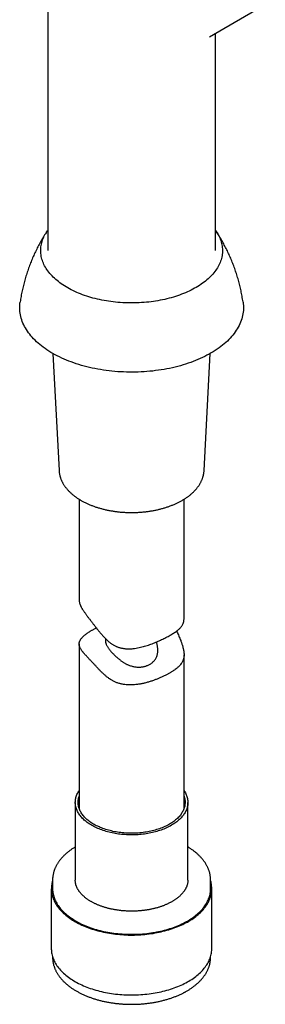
# Model space of a CAD drawing. Header units: millimetres. Extents: x 8 to 974, y 12 to 913.
# Tile 20 of 30: x 915 to 950, y 154 to 295. Entities that reach past the tile are written whole.
import ezdxf

# ---------------------------------------------------------------- set-up
doc = ezdxf.new("R2010")
doc.units = ezdxf.units.MM

msp = doc.modelspace()

# ---------------------------------------------------------------- linework, layer by layer
at = {"color": 7, "linetype": 'Continuous', "lineweight": 30}
for p, q in [((919.28, 407.19), (919.28, 262.04)), ((950.4, 297.18), (942.41, 292.56)), ((943.28, 262.04), (943.28, 293.07)), ((920.02, 247.31), (920.91, 230.57)), ((941.65, 230.57), (942.53, 247.31)), ((941.64, 230.56), (941.65, 230.57)), ((923.78, 226.47), (923.78, 212.1)), ((938.78, 209.39), (938.78, 226.47)), ((923.78, 205.77), (923.78, 182.23)), ((938.78, 182.23), (938.78, 204.23)), ((923.23, 183.1), (923.23, 171.98)), ((939.33, 171.98), (939.33, 183.1)), ((919.98, 171.98), (919.98, 170.75)), ((919.98, 171.97), (919.98, 171.98)), ((923.23, 171.98), (923.23, 171.98)), ((942.58, 170.75), (942.58, 171.98)), ((919.8, 170.75), (919.8, 162.18)), ((942.75, 162.18), (942.75, 170.75)), ((919.98, 161.02), (919.98, 160.95)), ((942.58, 160.95), (942.58, 161.02)), ((942.58, 160.95), (942.58, 160.96))]:
    msp.add_line(p, q, dxfattribs=at)
at = {"color": 7, "linetype": 'Continuous', "lineweight": 30, "flags": 128}
for points in [[(943.28, 264.92), (943.38, 264.78), (943.5, 264.59), (943.61, 264.41), (943.71, 264.22), (943.81, 264.03), (943.89, 263.84), (943.97, 263.65), (944.04, 263.46), (944.1, 263.27), (944.15, 263.07), (944.19, 262.88), (944.23, 262.68), (944.25, 262.49), (944.27, 262.29), (944.27, 262.09), (944.27, 261.9), (944.26, 261.7), (944.24, 261.5), (944.21, 261.31), (944.17, 261.11), (944.13, 260.92), (944.07, 260.73), (944.01, 260.53), (943.93, 260.34), (943.85, 260.15), (943.76, 259.96), (943.66, 259.77), (943.56, 259.59), (943.44, 259.4), (943.32, 259.22), (943.18, 259.04), (943.04, 258.86), (942.9, 258.68), (942.74, 258.51), (942.58, 258.34), (942.4, 258.17), (942.22, 258), (942.04, 257.84), (941.84, 257.67), (941.64, 257.52), (941.43, 257.36), (941.22, 257.21), (940.99, 257.06), (940.76, 256.92), (940.53, 256.77), (940.29, 256.64), (940.04, 256.5), (939.78, 256.37), (939.52, 256.25), (939.26, 256.12), (938.99, 256), (938.71, 255.89), (938.43, 255.78), (938.14, 255.67), (937.85, 255.57), (937.55, 255.48), (937.25, 255.38), (936.95, 255.29), (936.64, 255.21), (936.33, 255.13), (936.02, 255.06), (935.7, 254.99), (935.38, 254.93), (935.05, 254.87), (934.72, 254.81), (934.4, 254.76), (934.06, 254.72), (933.73, 254.68), (933.4, 254.64), (933.06, 254.61), (932.72, 254.59), (932.38, 254.57), (932.04, 254.56), (931.7, 254.55), (931.36, 254.54), (931.02, 254.54), (930.68, 254.55), (930.34, 254.56), (930.01, 254.58), (929.67, 254.6), (929.33, 254.63), (928.99, 254.66), (928.66, 254.7), (928.33, 254.74), (928, 254.79), (927.67, 254.84), (927.34, 254.89), (927.02, 254.96), (926.7, 255.02), (926.39, 255.1), (926.07, 255.17), (925.76, 255.25), (925.46, 255.34), (925.15, 255.43), (924.86, 255.52), (924.56, 255.62), (924.27, 255.73), (923.99, 255.83), (923.71, 255.95), (923.44, 256.06), (923.17, 256.18), (922.9, 256.31), (922.65, 256.44), (922.4, 256.57), (922.15, 256.71), (921.91, 256.85), (921.68, 256.99), (921.45, 257.14), (921.23, 257.29), (921.02, 257.44), (920.82, 257.6), (920.62, 257.76), (920.43, 257.92), (920.24, 258.08), (920.07, 258.25), (919.9, 258.42), (919.74, 258.6), (919.59, 258.77), (919.44, 258.95), (919.31, 259.13), (919.18, 259.31), (919.06, 259.49), (918.95, 259.68), (918.84, 259.87), (918.75, 260.06), (918.66, 260.25), (918.59, 260.44), (918.52, 260.63), (918.46, 260.82), (918.41, 261.02), (918.37, 261.21), (918.33, 261.41), (918.31, 261.6), (918.29, 261.8), (918.29, 262), (918.29, 262.19), (918.3, 262.39), (918.32, 262.58), (918.35, 262.78), (918.39, 262.97), (918.43, 263.17), (918.49, 263.36), (918.55, 263.56), (918.62, 263.75), (918.71, 263.94), (918.8, 264.13), (918.89, 264.32), (919, 264.5), (919.12, 264.69), (919.24, 264.87), (919.28, 264.92)], [(947.22, 254.66), (947.25, 254.42), (947.27, 254.18), (947.28, 253.94), (947.28, 253.7), (947.26, 253.46), (947.24, 253.21), (947.2, 252.97), (947.16, 252.73), (947.1, 252.49), (947.03, 252.26), (946.95, 252.02), (946.86, 251.78), (946.76, 251.55), (946.65, 251.31), (946.53, 251.08), (946.4, 250.85), (946.25, 250.63), (946.1, 250.4), (945.94, 250.18), (945.77, 249.96), (945.58, 249.74), (945.39, 249.52), (945.19, 249.31), (944.98, 249.1), (944.75, 248.9), (944.52, 248.7), (944.28, 248.5), (944.04, 248.3), (943.78, 248.11), (943.51, 247.93), (943.24, 247.74), (942.96, 247.56), (942.67, 247.39), (942.37, 247.22), (942.06, 247.06), (941.75, 246.89), (941.43, 246.74), (941.1, 246.59), (940.77, 246.44), (940.43, 246.3), (940.08, 246.17), (939.73, 246.04), (939.37, 245.91), (939.01, 245.79), (938.64, 245.68), (938.26, 245.57), (937.88, 245.47), (937.5, 245.37), (937.11, 245.28), (936.72, 245.19), (936.32, 245.11), (935.92, 245.04), (935.52, 244.97), (935.12, 244.91), (934.71, 244.86), (934.3, 244.81), (933.89, 244.77), (933.47, 244.73), (933.06, 244.7), (932.64, 244.68), (932.22, 244.66), (931.8, 244.65), (931.38, 244.64), (930.96, 244.64), (930.55, 244.65), (930.13, 244.67), (929.71, 244.69), (929.29, 244.71), (928.88, 244.75), (928.47, 244.79), (928.05, 244.83), (927.65, 244.88), (927.24, 244.94), (926.84, 245.01), (926.43, 245.08), (926.04, 245.15), (925.64, 245.23), (925.25, 245.32), (924.87, 245.42), (924.49, 245.52), (924.11, 245.62), (923.74, 245.73), (923.37, 245.85), (923.01, 245.97), (922.65, 246.1), (922.3, 246.23), (921.96, 246.37), (921.62, 246.51), (921.29, 246.66), (920.97, 246.82), (920.65, 246.97), (920.34, 247.14), (920.04, 247.31), (919.75, 247.48), (919.46, 247.65), (919.18, 247.83), (918.91, 248.02), (918.65, 248.21), (918.4, 248.4), (918.15, 248.6), (917.92, 248.8), (917.69, 249), (917.48, 249.21), (917.27, 249.42), (917.07, 249.63), (916.88, 249.85), (916.71, 250.07), (916.54, 250.29), (916.38, 250.51), (916.23, 250.74), (916.09, 250.97), (915.97, 251.2), (915.85, 251.43), (915.75, 251.66), (915.65, 251.9), (915.57, 252.14), (915.49, 252.37), (915.43, 252.61), (915.38, 252.85), (915.34, 253.09), (915.31, 253.34), (915.29, 253.58), (915.28, 253.82), (915.28, 254.06), (915.3, 254.3), (915.32, 254.54), (915.34, 254.66)], [(938.78, 184.79), (938.83, 184.72), (938.9, 184.59), (938.98, 184.46), (939.04, 184.33), (939.1, 184.2), (939.15, 184.07), (939.2, 183.93), (939.24, 183.8), (939.27, 183.66), (939.29, 183.53), (939.31, 183.39), (939.32, 183.26), (939.33, 183.12), (939.33, 182.99), (939.32, 182.85), (939.3, 182.72), (939.28, 182.58), (939.25, 182.45), (939.21, 182.31), (939.17, 182.18), (939.12, 182.05), (939.06, 181.91), (939, 181.78), (938.93, 181.65), (938.85, 181.52), (938.77, 181.4), (938.68, 181.27), (938.58, 181.15), (938.48, 181.03), (938.37, 180.9), (938.26, 180.79), (938.14, 180.67), (938.01, 180.55), (937.88, 180.44), (937.75, 180.33), (937.6, 180.22), (937.45, 180.12), (937.3, 180.02), (937.14, 179.92), (936.98, 179.82), (936.81, 179.72), (936.64, 179.63), (936.46, 179.54), (936.28, 179.46), (936.09, 179.37), (935.9, 179.29), (935.7, 179.22), (935.51, 179.14), (935.3, 179.08), (935.1, 179.01), (934.89, 178.95), (934.68, 178.89), (934.46, 178.83), (934.25, 178.78), (934.03, 178.73), (933.8, 178.69), (933.58, 178.65), (933.35, 178.61), (933.13, 178.58), (932.9, 178.55), (932.66, 178.52), (932.43, 178.5), (932.2, 178.48), (931.96, 178.47), (931.73, 178.46), (931.49, 178.45), (931.26, 178.45), (931.02, 178.45), (930.79, 178.46), (930.55, 178.47), (930.32, 178.49), (930.09, 178.5), (929.86, 178.53), (929.62, 178.55), (929.4, 178.58), (929.17, 178.62), (928.94, 178.65), (928.72, 178.69), (928.5, 178.74), (928.28, 178.79), (928.06, 178.84), (927.84, 178.9), (927.63, 178.96), (927.43, 179.02), (927.22, 179.09), (927.02, 179.16), (926.82, 179.23), (926.63, 179.31), (926.44, 179.39), (926.25, 179.47), (926.07, 179.56), (925.89, 179.65), (925.72, 179.74), (925.55, 179.83), (925.39, 179.93), (925.23, 180.03), (925.08, 180.14), (924.93, 180.24), (924.79, 180.35), (924.65, 180.46), (924.52, 180.57), (924.4, 180.69), (924.28, 180.81), (924.17, 180.92), (924.06, 181.05), (923.96, 181.17), (923.86, 181.29), (923.77, 181.42), (923.69, 181.55), (923.62, 181.67), (923.55, 181.8), (923.49, 181.94), (923.43, 182.07), (923.38, 182.2), (923.34, 182.33), (923.3, 182.47), (923.28, 182.6), (923.25, 182.74), (923.24, 182.87), (923.23, 183.01), (923.23, 183.14), (923.24, 183.28), (923.25, 183.42), (923.27, 183.55), (923.29, 183.69), (923.33, 183.82), (923.37, 183.95), (923.41, 184.09), (923.47, 184.22), (923.53, 184.35), (923.59, 184.48), (923.67, 184.61), (923.75, 184.74), (923.78, 184.79)], [(938.78, 183.97), (938.81, 183.89), (938.84, 183.76), (938.88, 183.62), (938.9, 183.49), (938.92, 183.36), (938.93, 183.23), (938.93, 183.09), (938.93, 182.96), (938.91, 182.83), (938.9, 182.7), (938.87, 182.56), (938.84, 182.43), (938.8, 182.3), (938.76, 182.17), (938.71, 182.04), (938.65, 181.91), (938.58, 181.79), (938.51, 181.66), (938.43, 181.54), (938.35, 181.41), (938.26, 181.29), (938.16, 181.17), (938.06, 181.05), (937.95, 180.93), (937.83, 180.82), (937.71, 180.71), (937.58, 180.6), (937.45, 180.49), (937.31, 180.38), (937.17, 180.28), (937.02, 180.18), (936.86, 180.08), (936.7, 179.98), (936.54, 179.89), (936.37, 179.8), (936.19, 179.72), (936.02, 179.63), (935.83, 179.55), (935.65, 179.47), (935.46, 179.4), (935.26, 179.33), (935.06, 179.26), (934.86, 179.2), (934.66, 179.14), (934.45, 179.08), (934.24, 179.03), (934.02, 178.98), (933.81, 178.93), (933.59, 178.89), (933.37, 178.85), (933.15, 178.82), (932.92, 178.79), (932.7, 178.76), (932.47, 178.74), (932.24, 178.72), (932.02, 178.7), (931.79, 178.69), (931.56, 178.69), (931.33, 178.68), (931.1, 178.68), (930.87, 178.69), (930.64, 178.7), (930.41, 178.71), (930.18, 178.73), (929.95, 178.75), (929.73, 178.78), (929.5, 178.8), (929.28, 178.84), (929.06, 178.87), (928.84, 178.91), (928.62, 178.96), (928.41, 179.01), (928.2, 179.06), (927.99, 179.11), (927.78, 179.17), (927.58, 179.23), (927.38, 179.3), (927.18, 179.37), (926.99, 179.44), (926.8, 179.52), (926.62, 179.6), (926.44, 179.68), (926.26, 179.77), (926.09, 179.85), (925.92, 179.95), (925.76, 180.04), (925.61, 180.14), (925.45, 180.24), (925.31, 180.34), (925.17, 180.44), (925.03, 180.55), (924.9, 180.66), (924.78, 180.77), (924.66, 180.89), (924.55, 181), (924.44, 181.12), (924.34, 181.24), (924.25, 181.36), (924.16, 181.48), (924.08, 181.61), (924, 181.73), (923.94, 181.86), (923.88, 181.99), (923.82, 182.12), (923.77, 182.25), (923.73, 182.38), (923.7, 182.51), (923.67, 182.64), (923.65, 182.77), (923.64, 182.91), (923.63, 183.04), (923.63, 183.17), (923.64, 183.3), (923.65, 183.44), (923.67, 183.57), (923.7, 183.7), (923.74, 183.83), (923.78, 183.96), (923.78, 183.97)], [(919.98, 171.9), (919.98, 171.89), (919.93, 171.72), (919.89, 171.55), (919.86, 171.38), (919.83, 171.21), (919.81, 171.03), (919.81, 170.86), (919.8, 170.69), (919.81, 170.51), (919.83, 170.34), (919.85, 170.17), (919.88, 169.99), (919.92, 169.82), (919.96, 169.65), (920.02, 169.48), (920.08, 169.31), (920.15, 169.14), (920.22, 168.97), (920.31, 168.81), (920.4, 168.64), (920.5, 168.48), (920.61, 168.32), (920.72, 168.16), (920.84, 168), (920.97, 167.84), (921.11, 167.69), (921.25, 167.53), (921.4, 167.38), (921.55, 167.23), (921.72, 167.09), (921.89, 166.95), (922.06, 166.81), (922.24, 166.67), (922.43, 166.53), (922.63, 166.4), (922.83, 166.27), (923.03, 166.14), (923.24, 166.02), (923.46, 165.9), (923.68, 165.79), (923.91, 165.67), (924.15, 165.56), (924.38, 165.46), (924.63, 165.35), (924.87, 165.26), (925.12, 165.16), (925.38, 165.07), (925.64, 164.98), (925.9, 164.9), (926.17, 164.82), (926.44, 164.74), (926.71, 164.67), (926.99, 164.61), (927.27, 164.54), (927.55, 164.49), (927.84, 164.43), (928.13, 164.38), (928.42, 164.34), (928.71, 164.29), (929, 164.26), (929.3, 164.23), (929.59, 164.2), (929.89, 164.18), (930.19, 164.16), (930.49, 164.14), (930.79, 164.13), (931.09, 164.13), (931.39, 164.13), (931.69, 164.13), (931.99, 164.14), (932.29, 164.15), (932.59, 164.17), (932.89, 164.19), (933.18, 164.22), (933.48, 164.25), (933.77, 164.29), (934.07, 164.33), (934.36, 164.37), (934.65, 164.42), (934.93, 164.47), (935.21, 164.53), (935.5, 164.59), (935.77, 164.66), (936.05, 164.73), (936.32, 164.8), (936.59, 164.88), (936.85, 164.96), (937.11, 165.05), (937.37, 165.14), (937.62, 165.23), (937.87, 165.33), (938.11, 165.43), (938.35, 165.54), (938.59, 165.64), (938.82, 165.76), (939.04, 165.87), (939.26, 165.99), (939.47, 166.11), (939.68, 166.24), (939.88, 166.37), (940.08, 166.5), (940.27, 166.63), (940.45, 166.77), (940.63, 166.91), (940.8, 167.05), (940.96, 167.2), (941.12, 167.35), (941.27, 167.49), (941.42, 167.65), (941.55, 167.8), (941.68, 167.96), (941.81, 168.12), (941.92, 168.28), (942.03, 168.44), (942.13, 168.6), (942.23, 168.77), (942.31, 168.93), (942.39, 169.1), (942.46, 169.27), (942.53, 169.44), (942.58, 169.61), (942.63, 169.78), (942.67, 169.95), (942.7, 170.12), (942.73, 170.3), (942.74, 170.47), (942.75, 170.64), (942.75, 170.82), (942.75, 170.99), (942.73, 171.16), (942.71, 171.34), (942.68, 171.51), (942.64, 171.68), (942.59, 171.85), (942.58, 171.9)], [(919.98, 170.75), (919.98, 170.69), (919.99, 170.52), (920, 170.35), (920.02, 170.18), (920.05, 170.01), (920.09, 169.84), (920.14, 169.67), (920.19, 169.5), (920.25, 169.33), (920.32, 169.17), (920.39, 169), (920.48, 168.84), (920.57, 168.67), (920.66, 168.51), (920.77, 168.35), (920.88, 168.2), (921, 168.04), (921.13, 167.89), (921.26, 167.73), (921.4, 167.58), (921.55, 167.43), (921.7, 167.29), (921.86, 167.15), (922.03, 167), (922.2, 166.87), (922.38, 166.73), (922.57, 166.6), (922.76, 166.47), (922.96, 166.34), (923.16, 166.21), (923.37, 166.09), (923.58, 165.98), (923.8, 165.86), (924.02, 165.75), (924.25, 165.64), (924.49, 165.54), (924.73, 165.44), (924.97, 165.34), (925.22, 165.25), (925.47, 165.16), (925.72, 165.07), (925.98, 164.99), (926.25, 164.91), (926.51, 164.84), (926.78, 164.77), (927.06, 164.7), (927.33, 164.64), (927.61, 164.58), (927.89, 164.53), (928.18, 164.48), (928.46, 164.43), (928.75, 164.39), (929.04, 164.36), (929.33, 164.33), (929.62, 164.3), (929.91, 164.28), (930.21, 164.26), (930.5, 164.24), (930.8, 164.23), (931.09, 164.23), (931.39, 164.23), (931.69, 164.23), (931.98, 164.24), (932.28, 164.25), (932.57, 164.27), (932.86, 164.29), (933.16, 164.32), (933.45, 164.35), (933.74, 164.38), (934.02, 164.42), (934.31, 164.47), (934.59, 164.51), (934.88, 164.57), (935.15, 164.62), (935.43, 164.68), (935.71, 164.75), (935.98, 164.82), (936.24, 164.89), (936.51, 164.97), (936.77, 165.05), (937.02, 165.13), (937.28, 165.22), (937.53, 165.32), (937.77, 165.41), (938.01, 165.51), (938.25, 165.61), (938.48, 165.72), (938.7, 165.83), (938.92, 165.95), (939.14, 166.06), (939.35, 166.18), (939.55, 166.31), (939.75, 166.43), (939.94, 166.56), (940.13, 166.7), (940.31, 166.83), (940.49, 166.97), (940.65, 167.11), (940.82, 167.25), (940.97, 167.4), (941.12, 167.54), (941.26, 167.69), (941.4, 167.85), (941.53, 168), (941.65, 168.16), (941.76, 168.31), (941.87, 168.47), (941.97, 168.63), (942.06, 168.8), (942.14, 168.96), (942.22, 169.12), (942.29, 169.29), (942.35, 169.46), (942.41, 169.62), (942.46, 169.79), (942.5, 169.96), (942.53, 170.13), (942.55, 170.3), (942.57, 170.47), (942.58, 170.64), (942.58, 170.75)], [(919.8, 162.18), (919.8, 162.11), (919.81, 161.94), (919.83, 161.77), (919.85, 161.59), (919.88, 161.42), (919.92, 161.25), (919.96, 161.08), (920.02, 160.91), (920.08, 160.74), (920.15, 160.57), (920.22, 160.4), (920.31, 160.23), (920.4, 160.07), (920.5, 159.91), (920.61, 159.74), (920.72, 159.58), (920.84, 159.42), (920.97, 159.27), (921.11, 159.11), (921.25, 158.96), (921.4, 158.81), (921.55, 158.66), (921.72, 158.52), (921.89, 158.37), (922.06, 158.23), (922.24, 158.09), (922.43, 157.96), (922.63, 157.83), (922.83, 157.7), (923.03, 157.57), (923.24, 157.45), (923.46, 157.33), (923.68, 157.21), (923.91, 157.1), (924.15, 156.99), (924.38, 156.88), (924.63, 156.78), (924.87, 156.68), (925.12, 156.59), (925.38, 156.5), (925.64, 156.41), (925.9, 156.33), (926.17, 156.25), (926.44, 156.17), (926.71, 156.1), (926.99, 156.03), (927.27, 155.97), (927.55, 155.91), (927.84, 155.86), (928.13, 155.81), (928.42, 155.76), (928.71, 155.72), (929, 155.68), (929.3, 155.65), (929.59, 155.62), (929.89, 155.6), (930.19, 155.58), (930.49, 155.57), (930.79, 155.56), (931.09, 155.55), (931.39, 155.55), (931.69, 155.56), (931.99, 155.57), (932.29, 155.58), (932.59, 155.6), (932.89, 155.62), (933.18, 155.65), (933.48, 155.68), (933.77, 155.71), (934.07, 155.75), (934.36, 155.8), (934.65, 155.84), (934.93, 155.9), (935.21, 155.95), (935.5, 156.02), (935.77, 156.08), (936.05, 156.15), (936.32, 156.23), (936.59, 156.3), (936.85, 156.39), (937.11, 156.47), (937.37, 156.56), (937.62, 156.66), (937.87, 156.75), (938.11, 156.86), (938.35, 156.96), (938.59, 157.07), (938.82, 157.18), (939.04, 157.3), (939.26, 157.42), (939.47, 157.54), (939.68, 157.66), (939.88, 157.79), (940.08, 157.92), (940.27, 158.06), (940.45, 158.2), (940.63, 158.34), (940.8, 158.48), (940.96, 158.62), (941.12, 158.77), (941.27, 158.92), (941.42, 159.07), (941.55, 159.23), (941.68, 159.38), (941.81, 159.54), (941.92, 159.7), (942.03, 159.86), (942.13, 160.03), (942.23, 160.19), (942.31, 160.36), (942.39, 160.53), (942.46, 160.69), (942.53, 160.86), (942.58, 161.03), (942.63, 161.2), (942.67, 161.38), (942.7, 161.55), (942.73, 161.72), (942.74, 161.9), (942.75, 162.07), (942.75, 162.18)]]:
    msp.add_lwpolyline(points, dxfattribs=at)
at = {"color": 7, "linetype": 'Continuous', "lineweight": 30}
for points, knots in [([(919.13, 264.7), (919.1, 264.67), (919.01, 264.52), (918.85, 264.27), (918.64, 263.94), (918.45, 263.61), (918.26, 263.27), (918.07, 262.93), (917.89, 262.58), (917.71, 262.24), (917.54, 261.88), (917.37, 261.53), (917.21, 261.17), (917.05, 260.81), (916.9, 260.45), (916.76, 260.08), (916.62, 259.71), (916.48, 259.34), (916.36, 258.96), (916.23, 258.58), (916.12, 258.2), (916.01, 257.82), (915.9, 257.44), (915.81, 257.05), (915.71, 256.67), (915.63, 256.28), (915.55, 255.89), (915.47, 255.49), (915.4, 255.1), (915.36, 254.82), (915.34, 254.68), (915.34, 254.66)], [0, 0, 0, 0, 0.012774, 0.048649, 0.084594, 0.120605, 0.156677, 0.192806, 0.228988, 0.26522, 0.301498, 0.337818, 0.374178, 0.410575, 0.447005, 0.483466, 0.519955, 0.55647, 0.593008, 0.629567, 0.666146, 0.70274, 0.73935, 0.775972, 0.812606, 0.849248, 0.885898, 0.922553, 0.959213, 0.995875, 1, 1, 1, 1]), ([(947.22, 254.66), (947.22, 254.68), (947.2, 254.83), (947.15, 255.11), (947.08, 255.5), (947.01, 255.89), (946.93, 256.28), (946.85, 256.66), (946.75, 257.04), (946.66, 257.43), (946.55, 257.81), (946.45, 258.18), (946.33, 258.56), (946.21, 258.93), (946.09, 259.3), (945.96, 259.67), (945.82, 260.03), (945.68, 260.39), (945.53, 260.75), (945.38, 261.11), (945.22, 261.46), (945.06, 261.81), (944.89, 262.15), (944.72, 262.49), (944.54, 262.83), (944.36, 263.16), (944.18, 263.49), (943.98, 263.82), (943.79, 264.14), (943.6, 264.44), (943.48, 264.62), (943.43, 264.7)], [0, 0, 0, 0, 0.005332, 0.041736, 0.078111, 0.114456, 0.15077, 0.18705, 0.223296, 0.259506, 0.295677, 0.331807, 0.367896, 0.403941, 0.439939, 0.475888, 0.511787, 0.547633, 0.583423, 0.619155, 0.654826, 0.690434, 0.725975, 0.761447, 0.796846, 0.832168, 0.867411, 0.902571, 0.937643, 0.972625, 1, 1, 1, 1]), ([(920.91, 230.56), (920.91, 230.56), (920.92, 230.5), (920.93, 230.39), (920.94, 230.23), (920.97, 230.08), (921, 229.93), (921.04, 229.78), (921.08, 229.63), (921.13, 229.48), (921.18, 229.33), (921.25, 229.18), (921.31, 229.03), (921.39, 228.88), (921.47, 228.74), (921.55, 228.59), (921.64, 228.45), (921.74, 228.31), (921.85, 228.17), (921.96, 228.03), (922.07, 227.89), (922.19, 227.76), (922.32, 227.62), (922.45, 227.49), (922.59, 227.36), (922.73, 227.23), (922.88, 227.11), (923.03, 226.99), (923.19, 226.87), (923.35, 226.75), (923.52, 226.63), (923.69, 226.52), (923.87, 226.41), (924.05, 226.3), (924.23, 226.2), (924.42, 226.1), (924.62, 226), (924.82, 225.9), (925.02, 225.81), (925.22, 225.72), (925.43, 225.63), (925.64, 225.55), (925.86, 225.47), (926.08, 225.39), (926.3, 225.32), (926.52, 225.25), (926.75, 225.18), (926.98, 225.12), (927.21, 225.06), (927.45, 225), (927.68, 224.95), (927.92, 224.9), (928.17, 224.85), (928.41, 224.81), (928.65, 224.77), (928.9, 224.73), (929.15, 224.7), (929.4, 224.67), (929.65, 224.64), (929.9, 224.62), (930.15, 224.6), (930.4, 224.59), (930.65, 224.58), (930.91, 224.57), (931.16, 224.57), (931.41, 224.57), (931.67, 224.57), (931.92, 224.58), (932.17, 224.59), (932.42, 224.61), (932.68, 224.62), (932.93, 224.65), (933.18, 224.67), (933.43, 224.7), (933.67, 224.73), (933.92, 224.77), (934.16, 224.81), (934.41, 224.85), (934.65, 224.9), (934.89, 224.95), (935.12, 225), (935.36, 225.06), (935.59, 225.12), (935.82, 225.19), (936.05, 225.25), (936.27, 225.32), (936.49, 225.4), (936.71, 225.47), (936.93, 225.56), (937.14, 225.64), (937.35, 225.73), (937.55, 225.82), (937.75, 225.91), (937.95, 226), (938.14, 226.1), (938.33, 226.2), (938.52, 226.31), (938.7, 226.42), (938.88, 226.53), (939.05, 226.64), (939.22, 226.76), (939.38, 226.87), (939.54, 226.99), (939.69, 227.12), (939.84, 227.24), (939.98, 227.37), (940.12, 227.5), (940.25, 227.63), (940.38, 227.77), (940.5, 227.9), (940.61, 228.04), (940.72, 228.18), (940.83, 228.32), (940.92, 228.47), (941.02, 228.61), (941.1, 228.76), (941.18, 228.9), (941.25, 229.05), (941.32, 229.2), (941.38, 229.35), (941.44, 229.5), (941.49, 229.65), (941.53, 229.8), (941.56, 229.96), (941.59, 230.11), (941.62, 230.26), (941.64, 230.41), (941.64, 230.51), (941.64, 230.56)], [0, 0, 0, 0, 0.001203, 0.008897, 0.016595, 0.0243, 0.032015, 0.039742, 0.047485, 0.055246, 0.063026, 0.070827, 0.078649, 0.086494, 0.094361, 0.102251, 0.110163, 0.118095, 0.126048, 0.134019, 0.142007, 0.150011, 0.158029, 0.166059, 0.1741, 0.182151, 0.190209, 0.198273, 0.206342, 0.214415, 0.222492, 0.23057, 0.238649, 0.246728, 0.254808, 0.262886, 0.270963, 0.279039, 0.287113, 0.295184, 0.303254, 0.311321, 0.319386, 0.327449, 0.335509, 0.343567, 0.351622, 0.359676, 0.367726, 0.375775, 0.383822, 0.391867, 0.39991, 0.407951, 0.415991, 0.424029, 0.432066, 0.440102, 0.448137, 0.456171, 0.464204, 0.472236, 0.480268, 0.4883, 0.496331, 0.504362, 0.512394, 0.520425, 0.528457, 0.536489, 0.544522, 0.552555, 0.560589, 0.568624, 0.576661, 0.584699, 0.592738, 0.600778, 0.60882, 0.616865, 0.624911, 0.632959, 0.641009, 0.649061, 0.657116, 0.665173, 0.673233, 0.681296, 0.689361, 0.697428, 0.705499, 0.713572, 0.721648, 0.729726, 0.737806, 0.745888, 0.753973, 0.762058, 0.770145, 0.778233, 0.78632, 0.794407, 0.802491, 0.810574, 0.818652, 0.826725, 0.834793, 0.842852, 0.850903, 0.858942, 0.866969, 0.874982, 0.88298, 0.89096, 0.89892, 0.906861, 0.91478, 0.922676, 0.93055, 0.938401, 0.946228, 0.954033, 0.961817, 0.969581, 0.977327, 0.985057, 0.992773, 1, 1, 1, 1]), ([(923.78, 212.1), (923.78, 212.04), (923.78, 211.92), (923.81, 211.73), (923.86, 211.55), (923.91, 211.41), (923.95, 211.29), (924, 211.18), (924.06, 211.07), (924.12, 210.95), (924.19, 210.83), (924.26, 210.7), (924.34, 210.58), (924.43, 210.45), (924.52, 210.31), (924.62, 210.18), (924.72, 210.04), (924.83, 209.89), (924.94, 209.75), (925.05, 209.59), (925.17, 209.44), (925.29, 209.29), (925.42, 209.13), (925.54, 208.96), (925.67, 208.79), (925.81, 208.62), (925.94, 208.44), (926.09, 208.25), (926.24, 208.05), (926.4, 207.85), (926.61, 207.58), (926.88, 207.25), (927.17, 206.92), (927.4, 206.67), (927.58, 206.49), (927.77, 206.31), (927.95, 206.15), (928.11, 206.01), (928.26, 205.9), (928.42, 205.79), (928.58, 205.68), (928.75, 205.58), (928.92, 205.49), (929.1, 205.41), (929.28, 205.33), (929.46, 205.27), (929.65, 205.22), (929.84, 205.17), (930.03, 205.14), (930.22, 205.11), (930.42, 205.09), (930.61, 205.07), (930.82, 205.07), (931.03, 205.07), (931.26, 205.08), (931.49, 205.1), (931.78, 205.14), (932.14, 205.2), (932.56, 205.28), (932.95, 205.39), (933.33, 205.5), (933.69, 205.61), (934.05, 205.74), (934.4, 205.87), (934.74, 206.01), (935.08, 206.15), (935.41, 206.3), (935.74, 206.46), (936.05, 206.61), (936.25, 206.72), (936.35, 206.77)], [0, 0, 0, 0, 0.018933, 0.042235, 0.065619, 0.077394, 0.08917, 0.100995, 0.11282, 0.124694, 0.136584, 0.148431, 0.160277, 0.172194, 0.184111, 0.196113, 0.208115, 0.220208, 0.232301, 0.244174, 0.256047, 0.268019, 0.279991, 0.29207, 0.30415, 0.316327, 0.328505, 0.342414, 0.356342, 0.370354, 0.384368, 0.412463, 0.440662, 0.454795, 0.468927, 0.483096, 0.497282, 0.507776, 0.51827, 0.528821, 0.539372, 0.55001, 0.560647, 0.571394, 0.582141, 0.592656, 0.603172, 0.613785, 0.624399, 0.635102, 0.645806, 0.65658, 0.667355, 0.679776, 0.692198, 0.70469, 0.717183, 0.740705, 0.764313, 0.787014, 0.807791, 0.828673, 0.849608, 0.870646, 0.891741, 0.912891, 0.934554, 0.956289, 0.978105, 1, 1, 1, 1]), ([(936.35, 206.77), (936.45, 206.82), (936.64, 206.92), (936.92, 207.08), (937.17, 207.24), (937.42, 207.39), (937.64, 207.55), (937.84, 207.7), (938.03, 207.86), (938.19, 208.01), (938.34, 208.17), (938.46, 208.34), (938.57, 208.5), (938.64, 208.66), (938.69, 208.78), (938.72, 208.89), (938.74, 209), (938.76, 209.11), (938.77, 209.23), (938.78, 209.32), (938.78, 209.38), (938.78, 209.39)], [0, 0, 0, 0, 0.063877, 0.12818, 0.192715, 0.257682, 0.322871, 0.388281, 0.452027, 0.516126, 0.580403, 0.645014, 0.709804, 0.774768, 0.810379, 0.845989, 0.881758, 0.917527, 0.953504, 0.98948, 1, 1, 1, 1]), ([(936.35, 201.39), (936.29, 201.36), (936.16, 201.29), (935.96, 201.19), (935.75, 201.09), (935.54, 201), (935.34, 200.91), (935.13, 200.82), (934.92, 200.74), (934.71, 200.66), (934.5, 200.58), (934.28, 200.5), (934.05, 200.43), (933.8, 200.35), (933.56, 200.28), (933.32, 200.21), (933.08, 200.15), (932.84, 200.1), (932.61, 200.05), (932.37, 200.01), (932.14, 199.98), (931.84, 199.94), (931.55, 199.91), (931.27, 199.9), (931, 199.9), (930.68, 199.91), (930.32, 199.94), (930.02, 199.99), (929.77, 200.04), (929.58, 200.09), (929.38, 200.15), (929.19, 200.22), (929, 200.29), (928.81, 200.38), (928.62, 200.48), (928.39, 200.61), (928.11, 200.79), (927.79, 201.02), (927.47, 201.28), (927.16, 201.57), (926.85, 201.87), (926.55, 202.18), (926.31, 202.44), (926.12, 202.64), (925.98, 202.8), (925.84, 202.95), (925.7, 203.1), (925.56, 203.25), (925.43, 203.39), (925.3, 203.53), (925.17, 203.66), (925.05, 203.79), (924.93, 203.92), (924.82, 204.05), (924.71, 204.17), (924.61, 204.28), (924.51, 204.39), (924.42, 204.5), (924.33, 204.61), (924.25, 204.71), (924.16, 204.83), (924.06, 204.97), (923.97, 205.13), (923.89, 205.28), (923.84, 205.42), (923.8, 205.56), (923.78, 205.69), (923.78, 205.79), (923.78, 205.87), (923.8, 205.95), (923.82, 206.04), (923.84, 206.12), (923.89, 206.22), (923.95, 206.34), (924.04, 206.48), (924.14, 206.61), (924.24, 206.71), (924.32, 206.79), (924.41, 206.88), (924.51, 206.97), (924.62, 207.06), (924.75, 207.17), (924.92, 207.29), (925.14, 207.44), (925.34, 207.57), (925.51, 207.68), (925.66, 207.76), (925.81, 207.85), (925.98, 207.94), (926.11, 208.02), (926.2, 208.06), (926.22, 208.08)], [0, 0, 0, 0, 0.010707, 0.021415, 0.032181, 0.042947, 0.052903, 0.062859, 0.07286, 0.082861, 0.092549, 0.102247, 0.112943, 0.123638, 0.134385, 0.145132, 0.155063, 0.164993, 0.174964, 0.184936, 0.194592, 0.204259, 0.221797, 0.230603, 0.239409, 0.254623, 0.269896, 0.2842, 0.292611, 0.301022, 0.309494, 0.317967, 0.326517, 0.335067, 0.343684, 0.352303, 0.367843, 0.384563, 0.401336, 0.419271, 0.437243, 0.455245, 0.472962, 0.481854, 0.490745, 0.499693, 0.50864, 0.517665, 0.52669, 0.53559, 0.54449, 0.553473, 0.562456, 0.571529, 0.580603, 0.58975, 0.598899, 0.607945, 0.616991, 0.626094, 0.635196, 0.65134, 0.667543, 0.682494, 0.698136, 0.715002, 0.731916, 0.741566, 0.751216, 0.7609, 0.770583, 0.780874, 0.791174, 0.806934, 0.823927, 0.840968, 0.850696, 0.860424, 0.870192, 0.87996, 0.89035, 0.900753, 0.915815, 0.932066, 0.94837, 0.957687, 0.967004, 0.976363, 0.985723, 0.995684, 1, 1, 1, 1]), ([(937.7, 207.6), (937.71, 207.57), (937.78, 207.44), (937.9, 207.2), (938.04, 206.9), (938.18, 206.58), (938.28, 206.31), (938.37, 206.08), (938.43, 205.91), (938.48, 205.74), (938.54, 205.57), (938.59, 205.4), (938.63, 205.23), (938.67, 205.07), (938.71, 204.91), (938.73, 204.76), (938.75, 204.61), (938.77, 204.47), (938.78, 204.34), (938.78, 204.21), (938.78, 204.08), (938.77, 203.96), (938.75, 203.84), (938.73, 203.72), (938.69, 203.58), (938.63, 203.42), (938.55, 203.23), (938.44, 203.04), (938.3, 202.85), (938.15, 202.68), (938.02, 202.55), (937.9, 202.43), (937.73, 202.29), (937.53, 202.12), (937.33, 201.98), (937.16, 201.87), (937.01, 201.77), (936.86, 201.68), (936.7, 201.59), (936.53, 201.49), (936.41, 201.43), (936.35, 201.39)], [0, 0, 0, 0, 0.010465, 0.044048, 0.077917, 0.111841, 0.149916, 0.169028, 0.188138, 0.208591, 0.229043, 0.249661, 0.270277, 0.291105, 0.311934, 0.332946, 0.353958, 0.374349, 0.39474, 0.415257, 0.435774, 0.456415, 0.477056, 0.497792, 0.518529, 0.552743, 0.589634, 0.626629, 0.66884, 0.711198, 0.733708, 0.756241, 0.791284, 0.829075, 0.866979, 0.888624, 0.910268, 0.932002, 0.953736, 0.976854, 1, 1, 1, 1]), ([(927.56, 206.51), (927.56, 206.5), (927.55, 206.46), (927.54, 206.38), (927.53, 206.26), (927.53, 206.15), (927.55, 206.03), (927.58, 205.91), (927.62, 205.76), (927.69, 205.61), (927.77, 205.46), (927.86, 205.31), (927.97, 205.15), (928.1, 204.98), (928.25, 204.8), (928.42, 204.61), (928.59, 204.43), (928.75, 204.25), (928.91, 204.09), (929.08, 203.93), (929.26, 203.78), (929.44, 203.62), (929.61, 203.49), (929.76, 203.37), (929.91, 203.26), (930.06, 203.16), (930.22, 203.06), (930.38, 202.97), (930.54, 202.89), (930.7, 202.81), (930.89, 202.73), (931.11, 202.65), (931.34, 202.58), (931.57, 202.52), (931.79, 202.48), (932.02, 202.46), (932.26, 202.45), (932.49, 202.45), (932.72, 202.47), (932.92, 202.51), (933.12, 202.55), (933.31, 202.6), (933.48, 202.66), (933.65, 202.73), (933.76, 202.79), (933.82, 202.82)], [0, 0, 0, 0, 0.00486, 0.026818, 0.048775, 0.070967, 0.093157, 0.11538, 0.142847, 0.170312, 0.19552, 0.220727, 0.244524, 0.273342, 0.30216, 0.331444, 0.360731, 0.384887, 0.409362, 0.433839, 0.458548, 0.483257, 0.50796, 0.526702, 0.545527, 0.564352, 0.583341, 0.60233, 0.621494, 0.640658, 0.659925, 0.686621, 0.713315, 0.73774, 0.762164, 0.785174, 0.811906, 0.838638, 0.86313, 0.887622, 0.910702, 0.93294, 0.955177, 0.977589, 1, 1, 1, 1]), ([(933.82, 202.82), (933.89, 202.86), (934.03, 202.94), (934.22, 203.08), (934.39, 203.23), (934.55, 203.4), (934.68, 203.58), (934.8, 203.78), (934.89, 203.99), (934.96, 204.21), (935, 204.44), (935.03, 204.67), (935.03, 204.91), (935.02, 205.14), (935, 205.33), (934.97, 205.49), (934.94, 205.66), (934.89, 205.83), (934.86, 205.96), (934.83, 206.03), (934.83, 206.05)], [0, 0, 0, 0, 0.064617, 0.129234, 0.194819, 0.260403, 0.325059, 0.389714, 0.455393, 0.521073, 0.584655, 0.648242, 0.712673, 0.77711, 0.818631, 0.860379, 0.902129, 0.944282, 0.986436, 1, 1, 1, 1]), ([(923.23, 176.72), (923.17, 176.69), (923.06, 176.62), (922.88, 176.5), (922.71, 176.39), (922.54, 176.26), (922.37, 176.14), (922.21, 176.01), (922.05, 175.88), (921.9, 175.75), (921.75, 175.62), (921.61, 175.48), (921.47, 175.35), (921.34, 175.21), (921.22, 175.06), (921.1, 174.92), (920.98, 174.77), (920.88, 174.63), (920.77, 174.48), (920.68, 174.33), (920.59, 174.18), (920.5, 174.02), (920.43, 173.87), (920.35, 173.72), (920.29, 173.56), (920.23, 173.4), (920.18, 173.25), (920.13, 173.09), (920.09, 172.93), (920.06, 172.77), (920.03, 172.61), (920.01, 172.45), (919.99, 172.29), (919.98, 172.14), (919.98, 172.03), (919.98, 171.97), (919.98, 171.97)], [0, 0, 0, 0, 0.027177, 0.058099, 0.08902, 0.11994, 0.150856, 0.181765, 0.212663, 0.243548, 0.274415, 0.305259, 0.336077, 0.366863, 0.397612, 0.428319, 0.458977, 0.489582, 0.520128, 0.55061, 0.581024, 0.611365, 0.64163, 0.671818, 0.701927, 0.731957, 0.761909, 0.791787, 0.821595, 0.851337, 0.881021, 0.910655, 0.940247, 0.969807, 0.999346, 1, 1, 1, 1]), ([(942.58, 171.97), (942.58, 172.01), (942.58, 172.09), (942.57, 172.23), (942.56, 172.39), (942.54, 172.55), (942.52, 172.7), (942.48, 172.86), (942.45, 173.02), (942.4, 173.18), (942.35, 173.33), (942.3, 173.49), (942.23, 173.65), (942.17, 173.8), (942.09, 173.95), (942.01, 174.1), (941.92, 174.26), (941.83, 174.41), (941.73, 174.55), (941.63, 174.7), (941.52, 174.85), (941.4, 174.99), (941.28, 175.13), (941.15, 175.27), (941.02, 175.41), (940.88, 175.55), (940.74, 175.68), (940.59, 175.82), (940.44, 175.95), (940.28, 176.07), (940.11, 176.2), (939.94, 176.32), (939.77, 176.44), (939.59, 176.56), (939.44, 176.65), (939.36, 176.71), (939.33, 176.72)], [0, 0, 0, 0, 0.017332, 0.046874, 0.07642, 0.10598, 0.135564, 0.165182, 0.194844, 0.224558, 0.254332, 0.284171, 0.314081, 0.344065, 0.374125, 0.404262, 0.434475, 0.464764, 0.495126, 0.525558, 0.556055, 0.586613, 0.617227, 0.647891, 0.678601, 0.709351, 0.740136, 0.770951, 0.801791, 0.832652, 0.863529, 0.89442, 0.92532, 0.956226, 0.987137, 1, 1, 1, 1]), ([(939.33, 171.98), (939.33, 171.94), (939.33, 171.87), (939.32, 171.75), (939.3, 171.63), (939.28, 171.51), (939.26, 171.39), (939.22, 171.27), (939.18, 171.15), (939.14, 171.03), (939.09, 170.92), (939.03, 170.8), (938.97, 170.69), (938.9, 170.57), (938.83, 170.46), (938.75, 170.35), (938.67, 170.24), (938.58, 170.13), (938.48, 170.02), (938.38, 169.91), (938.27, 169.81), (938.16, 169.7), (938.05, 169.6), (937.93, 169.5), (937.8, 169.4), (937.67, 169.3), (937.53, 169.2), (937.39, 169.11), (937.24, 169.02), (937.09, 168.93), (936.94, 168.84), (936.78, 168.76), (936.61, 168.67), (936.45, 168.59), (936.27, 168.51), (936.1, 168.44), (935.92, 168.36), (935.73, 168.29), (935.55, 168.23), (935.36, 168.16), (935.16, 168.1), (934.97, 168.04), (934.77, 167.99), (934.57, 167.93), (934.36, 167.88), (934.15, 167.84), (933.94, 167.79), (933.73, 167.75), (933.52, 167.72), (933.3, 167.68), (933.08, 167.65), (932.87, 167.63), (932.65, 167.61), (932.43, 167.59), (932.2, 167.57), (931.98, 167.56), (931.76, 167.55), (931.53, 167.54), (931.31, 167.54), (931.09, 167.54), (930.86, 167.55), (930.64, 167.55), (930.42, 167.57), (930.2, 167.58), (929.97, 167.6), (929.75, 167.62), (929.53, 167.65), (929.32, 167.68), (929.1, 167.71), (928.89, 167.74), (928.67, 167.78), (928.46, 167.83), (928.26, 167.87), (928.05, 167.92), (927.85, 167.97), (927.65, 168.03), (927.45, 168.08), (927.25, 168.14), (927.06, 168.21), (926.88, 168.28), (926.69, 168.34), (926.51, 168.42), (926.33, 168.49), (926.16, 168.57), (925.99, 168.65), (925.83, 168.73), (925.66, 168.82), (925.51, 168.9), (925.36, 168.99), (925.21, 169.08), (925.07, 169.18), (924.93, 169.27), (924.8, 169.37), (924.67, 169.47), (924.55, 169.57), (924.43, 169.67), (924.32, 169.78), (924.21, 169.88), (924.11, 169.99), (924.01, 170.09), (923.92, 170.2), (923.83, 170.31), (923.75, 170.42), (923.68, 170.53), (923.61, 170.65), (923.55, 170.76), (923.49, 170.87), (923.44, 170.99), (923.39, 171.11), (923.35, 171.22), (923.31, 171.34), (923.29, 171.46), (923.26, 171.58), (923.24, 171.7), (923.23, 171.82), (923.23, 171.91), (923.23, 171.96), (923.23, 171.98)], [0, 0, 0, 0, 0.0081916, 0.0175083, 0.0268104, 0.0360844, 0.045319, 0.0545056, 0.063639, 0.0727164, 0.0817377, 0.0907048, 0.0996207, 0.1084897, 0.1173163, 0.1261052, 0.1348614, 0.1435893, 0.1522933, 0.1609772, 0.1696448, 0.1782991, 0.1869431, 0.1955791, 0.2042094, 0.2128358, 0.2214598, 0.2300829, 0.2387058, 0.2473295, 0.2559548, 0.2645822, 0.2732124, 0.2818457, 0.2904824, 0.2991228, 0.307767, 0.316415, 0.3250669, 0.3337227, 0.3423823, 0.3510456, 0.3597125, 0.3683828, 0.3770565, 0.3857333, 0.394413, 0.4030956, 0.4117806, 0.4204681, 0.4291577, 0.4378492, 0.4465424, 0.4552371, 0.4639331, 0.4726301, 0.481328, 0.4900264, 0.4987253, 0.5074243, 0.5161232, 0.5248217, 0.5335196, 0.5422167, 0.5509127, 0.5596074, 0.5683007, 0.5769922, 0.5856818, 0.5943692, 0.6030543, 0.6117367, 0.6204163, 0.6290929, 0.6377663, 0.6464362, 0.6551026, 0.6637653, 0.672424, 0.6810787, 0.6897294, 0.6983758, 0.707018, 0.7156559, 0.7242897, 0.7329195, 0.7415455, 0.7501679, 0.7587871, 0.7674036, 0.776018, 0.7846312, 0.7932439, 0.8018571, 0.8104719, 0.8190898, 0.8277128, 0.8363428, 0.8449823, 0.8536339, 0.8623009, 0.8709865, 0.8796948, 0.8884299, 0.8971962, 0.9059984, 0.9148414, 0.9237297, 0.9326676, 0.9416588, 0.9507056, 0.9598088, 0.9689672, 0.9781766, 0.9874304, 0.9967188, 1, 1, 1, 1]), ([(919.98, 160.95), (919.98, 160.92), (919.98, 160.84), (919.99, 160.7), (920, 160.54), (920.02, 160.38), (920.04, 160.22), (920.07, 160.07), (920.11, 159.91), (920.16, 159.75), (920.21, 159.59), (920.26, 159.44), (920.32, 159.28), (920.39, 159.13), (920.47, 158.98), (920.55, 158.82), (920.63, 158.67), (920.73, 158.52), (920.82, 158.37), (920.93, 158.23), (921.04, 158.08), (921.15, 157.94), (921.28, 157.8), (921.4, 157.66), (921.54, 157.52), (921.67, 157.38), (921.82, 157.25), (921.97, 157.11), (922.12, 156.98), (922.28, 156.86), (922.45, 156.73), (922.61, 156.61), (922.79, 156.49), (922.97, 156.37), (923.15, 156.25), (923.34, 156.14), (923.53, 156.03), (923.73, 155.93), (923.93, 155.82), (924.13, 155.72), (924.34, 155.62), (924.55, 155.53), (924.77, 155.43), (924.99, 155.35), (925.21, 155.26), (925.43, 155.18), (925.66, 155.1), (925.89, 155.02), (926.13, 154.95), (926.37, 154.88), (926.61, 154.81), (926.85, 154.75), (927.09, 154.69), (927.34, 154.63), (927.59, 154.58), (927.84, 154.53), (928.1, 154.49), (928.35, 154.44), (928.61, 154.41), (928.87, 154.37), (929.13, 154.34), (929.39, 154.31), (929.65, 154.29), (929.91, 154.27), (930.17, 154.25), (930.44, 154.24), (930.7, 154.23), (930.96, 154.22), (931.23, 154.22), (931.49, 154.22), (931.76, 154.22), (932.02, 154.23), (932.29, 154.24), (932.55, 154.26), (932.81, 154.28), (933.07, 154.3), (933.33, 154.33), (933.59, 154.36), (933.85, 154.39), (934.11, 154.43), (934.36, 154.47), (934.62, 154.51), (934.87, 154.56), (935.12, 154.61), (935.37, 154.67), (935.61, 154.73), (935.86, 154.79), (936.1, 154.85), (936.34, 154.92), (936.57, 154.99), (936.81, 155.07), (937.04, 155.15), (937.26, 155.23), (937.49, 155.31), (937.71, 155.4), (937.93, 155.49), (938.14, 155.59), (938.35, 155.68), (938.55, 155.78), (938.71, 155.86), (938.8, 155.91), (938.82, 155.92)], [0, 0, 0, 0, 0.0056831, 0.0155332, 0.0253842, 0.0352399, 0.0451037, 0.054979, 0.0648689, 0.0747761, 0.0847032, 0.0946522, 0.1046246, 0.1146217, 0.1246442, 0.1346923, 0.1447661, 0.154865, 0.1649882, 0.1751346, 0.1853028, 0.1954914, 0.2056986, 0.2159227, 0.2261619, 0.2364145, 0.2466788, 0.256953, 0.2672356, 0.2775251, 0.2878202, 0.2981196, 0.3084222, 0.318727, 0.3290331, 0.3393397, 0.3496461, 0.3599516, 0.3702559, 0.3805585, 0.3908591, 0.4011575, 0.4114535, 0.421747, 0.4320379, 0.4423261, 0.4526116, 0.4628944, 0.4731746, 0.4834521, 0.493727, 0.5039995, 0.5142696, 0.5245374, 0.5348031, 0.5450667, 0.5553283, 0.5655882, 0.5758464, 0.5861031, 0.5963585, 0.6066125, 0.6168655, 0.6271176, 0.6373688, 0.6476194, 0.6578695, 0.6681193, 0.6783689, 0.6886184, 0.6988679, 0.7091177, 0.7193679, 0.7296185, 0.7398698, 0.7501219, 0.760375, 0.7706291, 0.7808845, 0.7911413, 0.8013997, 0.8116597, 0.8219216, 0.8321854, 0.8424514, 0.8527195, 0.8629901, 0.8732631, 0.8835388, 0.8938171, 0.9040982, 0.9143822, 0.9246691, 0.934959, 0.9452519, 0.9555477, 0.9658465, 0.9761481, 0.9864525, 0.9967594, 1, 1, 1, 1]), ([(938.82, 155.92), (938.85, 155.94), (938.95, 155.99), (939.12, 156.08), (939.31, 156.19), (939.49, 156.31), (939.67, 156.42), (939.85, 156.54), (940.02, 156.66), (940.19, 156.79), (940.35, 156.92), (940.51, 157.04), (940.66, 157.18), (940.81, 157.31), (940.95, 157.45), (941.09, 157.58), (941.22, 157.72), (941.34, 157.86), (941.46, 158.01), (941.58, 158.15), (941.68, 158.3), (941.78, 158.45), (941.88, 158.6), (941.97, 158.75), (942.05, 158.9), (942.13, 159.06), (942.2, 159.21), (942.27, 159.37), (942.33, 159.52), (942.38, 159.68), (942.43, 159.84), (942.47, 160), (942.5, 160.16), (942.53, 160.32), (942.55, 160.47), (942.57, 160.63), (942.58, 160.79), (942.58, 160.9), (942.58, 160.96), (942.58, 160.96)], [0, 0, 0, 0, 0.015083, 0.043629, 0.07218, 0.100736, 0.129294, 0.157853, 0.186411, 0.214964, 0.243511, 0.272048, 0.300573, 0.329081, 0.357569, 0.386032, 0.414465, 0.442864, 0.471224, 0.49954, 0.527806, 0.556018, 0.584171, 0.612261, 0.640283, 0.668236, 0.696117, 0.723925, 0.75166, 0.779324, 0.806919, 0.834449, 0.861918, 0.889334, 0.916704, 0.944035, 0.971336, 0.998618, 1, 1, 1, 1])]:
    msp.add_open_spline(points, degree=3, knots=knots, dxfattribs=at)

doc.saveas('drawing.dxf')
